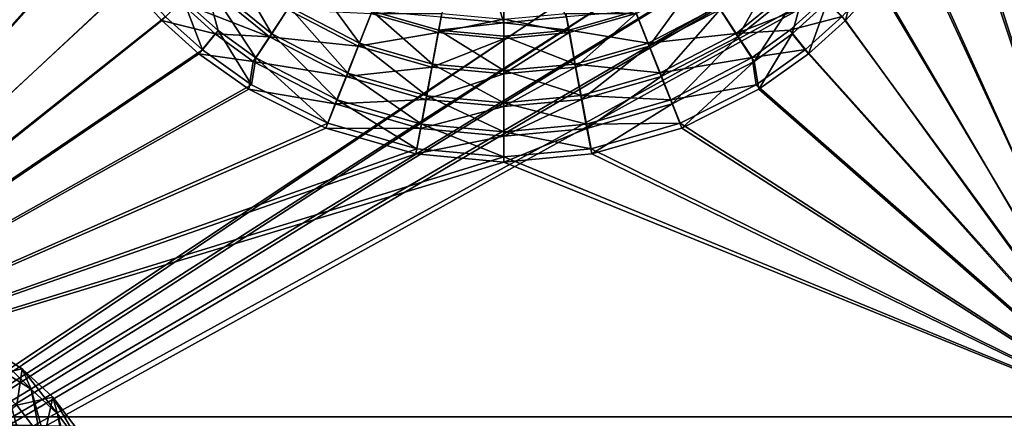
# Model space of a CAD drawing. Header units: metres. Extents: x 0 to 808, y -804 to 0.
# Tile 76 of 124: x 301 to 592, y -621 to -503. Entities that reach past the tile are written whole.
import ezdxf

# ---------------------------------------------------------------- set-up
doc = ezdxf.new("R2010")
doc.units = ezdxf.units.M

msp = doc.modelspace()

# ---------------------------------------------------------------- linework, layer by layer
at = {"layer": 'top0123416'}
for points in [[(301.356567, -606.517273, 2052.382568), (291.412537, -600.30835, 2045.45105), (290.584534, -608.87439, 2064.907471)], [(301.356567, -606.517273, 2052.382568), (303.964081, -612.577881, 2041.498291), (291.412537, -600.30835, 2045.45105)], [(303.964081, -612.577881, 2041.498291), (295.299225, -607.167053, 2035.458374), (291.412537, -600.30835, 2045.45105)], [(286.180389, -603.872559, 2028.615234), (308.025879, -718.084351, 2023.435425), (276.952728, -602.819153, 2021.227539)], [(308.025879, -718.084351, 2023.435425), (299.712891, -721.812866, 2015.830933), (276.952728, -602.819153, 2021.227539)], [(295.299225, -607.167053, 2035.458374), (315.403229, -712.274048, 2030.691528), (286.180389, -603.872559, 2028.615234)], [(315.403229, -712.274048, 2030.691528), (308.025879, -718.084351, 2023.435425), (286.180389, -603.872559, 2028.615234)], [(299.729187, -617.28595, 2070.733887), (301.356567, -606.517273, 2052.382568), (290.584534, -608.87439, 2064.907471)], [(310.403259, -614.920105, 2058.129883), (301.356567, -606.517273, 2052.382568), (299.729187, -617.28595, 2070.733887)], [(310.403259, -614.920105, 2058.129883), (311.846985, -619.900269, 2046.506104), (301.356567, -606.517273, 2052.382568)], [(311.846985, -619.900269, 2046.506104), (303.964081, -612.577881, 2041.498291), (301.356567, -606.517273, 2052.382568)], [(303.964081, -612.577881, 2041.498291), (321.565674, -704.601929, 2037.324707), (295.299225, -607.167053, 2035.458374)], [(321.565674, -704.601929, 2037.324707), (315.403229, -712.274048, 2030.691528), (295.299225, -607.167053, 2035.458374)], [(311.846985, -619.900269, 2046.506104), (326.279999, -695.358337, 2043.083862), (303.964081, -612.577881, 2041.498291)], [(326.279999, -695.358337, 2043.083862), (321.565674, -704.601929, 2037.324707), (303.964081, -612.577881, 2041.498291)], [(307.622589, -627.610352, 2075.141113), (310.403259, -614.920105, 2058.129883), (299.729187, -617.28595, 2070.733887)], [(318.210205, -625.198792, 2062.475342), (310.403259, -614.920105, 2058.129883), (307.622589, -627.610352, 2075.141113)], [(318.210205, -625.198792, 2062.475342), (318.649628, -628.857117, 2050.292236), (310.403259, -614.920105, 2058.129883)], [(318.649628, -628.857117, 2050.292236), (311.846985, -619.900269, 2046.506104), (310.403259, -614.920105, 2058.129883)], [(307.622589, -627.610352, 2075.141113), (299.729187, -617.28595, 2070.733887), (290.984222, -624.213013, 2072.615479)], [(318.649628, -628.857117, 2050.292236), (329.367737, -684.893127, 2047.750977), (311.846985, -619.900269, 2046.506104)], [(329.367737, -684.893127, 2047.750977), (326.279999, -695.358337, 2043.083862), (311.846985, -619.900269, 2046.506104)]]:
    msp.add_3dface(points, dxfattribs=at)
at = {"layer": 'top0123458'}
for points in [[(118.575203, -725.486145, 117.953323), (605.043579, -402.016144, 109.461983), (118.575211, -78.546761, 117.953323)], [(120.582596, -727.197693, 114.917824), (120.582596, -76.835205, 114.917824), (602.851624, -402.016144, 106.499786)], [(606.131226, -413.87265, 109.443001), (605.043579, -402.016144, 109.461983), (118.575203, -725.486145, 117.953323)], [(602.851624, -402.016144, 106.499786), (603.975037, -414.262024, 106.480179), (120.582596, -727.197693, 114.917824)], [(609.617432, -425.999451, 109.382149), (606.131226, -413.87265, 109.443001), (118.575203, -725.486145, 117.953323)], [(603.975037, -414.262024, 106.480179), (607.575745, -426.787109, 106.417328), (120.582596, -727.197693, 114.917824)], [(118.575203, -725.486145, 117.953323), (614.846802, -436.389954, 109.290871), (609.617432, -425.999451, 109.382149)], [(607.575745, -426.787109, 106.417328), (612.976318, -437.518005, 106.323059), (120.582596, -727.197693, 114.917824)], [(624.124634, -448.088928, 109.128922), (614.846802, -436.389954, 109.290871), (118.575203, -725.486145, 117.953323)], [(612.976318, -437.518005, 106.323059), (622.559387, -449.602051, 106.155792), (120.582596, -727.197693, 114.917824)], [(682.522278, -719.802856, 108.109589), (624.124634, -448.088928, 109.128922), (118.575203, -725.486145, 117.953323)], [(120.582596, -727.197693, 114.917824), (622.559387, -449.602051, 106.155792), (680.857727, -721.551392, 105.138191)]]:
    msp.add_3dface(points, dxfattribs=at)
at = {"layer": 'top0123459'}
for points in [[(631.100647, -183.24324, 2170), (585.732666, -402.016327, 2170), (631.100647, -620.789429, 2170)], [(630.385498, -620.789429, 2167.144043), (587.267883, -402.016327, 2167.144043), (630.385498, -183.24324, 2167.144043)], [(194.333847, -620.789429, 2170), (312.256042, -454.197479, 2170), (194.333847, -402.016327, 2170)], [(195.279739, -402.016327, 2167.144043), (310.821747, -454.745392, 2167.144043), (195.279739, -620.789429, 2167.144043)], [(585.732666, -402.016327, 2170), (583.39563, -427.646759, 2170), (631.100647, -620.789429, 2170)], [(584.876221, -428.08371, 2167.144043), (587.267883, -402.016327, 2167.144043), (630.385498, -620.789429, 2167.144043)], [(631.100647, -620.789429, 2170), (583.39563, -427.646759, 2170), (575.838135, -454.040588, 2170)], [(577.210388, -454.745392, 2167.144043), (584.876221, -428.08371, 2167.144043), (630.385498, -620.789429, 2167.144043)], [(323.616211, -476.765564, 2170), (312.256042, -454.197479, 2170), (194.333847, -620.789429, 2170)], [(310.821747, -454.745392, 2167.144043), (322.301056, -477.557953, 2167.144043), (195.279739, -620.789429, 2167.144043)], [(575.838135, -454.040588, 2170), (564.474976, -476.670471, 2170), (631.100647, -620.789429, 2170)], [(630.385498, -620.789429, 2167.144043), (565.731079, -477.557953, 2167.144043), (577.210388, -454.745392, 2167.144043)], [(425.524811, -502.32547, 2140.483643), (444.056702, -504.015594, 2140.483643), (432.223419, -465.987762, 2170)], [(444.056702, -504.015594, 2140.483643), (444.042145, -467.065643, 2170), (432.223419, -465.987762, 2170)], [(444.056702, -504.015594, 2140.483643), (462.661499, -502.296936, 2140.483643), (444.042145, -467.065643, 2170)], [(334.017487, -491.368958, 2170), (323.616211, -476.765564, 2170), (194.333847, -620.789429, 2170)], [(195.279739, -620.789429, 2167.144043), (322.301056, -477.557953, 2167.144043), (332.802887, -492.308685, 2167.144043)], [(564.474976, -476.670471, 2170), (554.120972, -491.237976, 2170), (631.100647, -620.789429, 2170)], [(555.229248, -492.308685, 2167.144043), (565.731079, -477.557953, 2167.144043), (630.385498, -620.789429, 2167.144043)], [(361.878784, -484.202545, 2146.241455), (355.14975, -490.935547, 2153.199219), (375.264893, -507.264252, 2153.199219)], [(380.470764, -499.29483, 2146.241455), (361.878784, -484.202545, 2146.241455), (375.264893, -507.264252, 2153.199219)], [(508.108276, -500.049805, 2143.397461), (526.836304, -484.836517, 2143.397461), (513.410278, -508.159607, 2150.335449)], [(526.836304, -484.836517, 2143.397461), (533.687561, -491.687805, 2150.335449), (513.410278, -508.159607, 2150.335449)], [(539.885864, -497.886108, 2158.309082), (549.274353, -487.472382, 2158.309082), (545.310425, -503.310669, 2167.144043)], [(549.274353, -487.472382, 2158.309082), (555.229248, -492.308685, 2167.144043), (545.310425, -503.310669, 2167.144043)], [(343.837189, -502.254913, 2170), (334.017487, -491.368958, 2170), (194.333847, -620.789429, 2170)], [(332.802887, -492.308685, 2167.144043), (342.721741, -503.310669, 2167.144043), (195.279739, -620.789429, 2167.144043)], [(342.721741, -503.310669, 2167.144043), (332.802887, -492.308685, 2167.144043), (348.146301, -497.886108, 2158.309082)], [(354.344604, -491.687805, 2150.335449), (374.621887, -508.159607, 2150.335449), (348.146301, -497.886108, 2158.309082)], [(349.086884, -497.002045, 2161.19458), (359.408813, -506.301758, 2161.19458), (355.14975, -490.935547, 2153.199219)], [(379.923889, -500.049805, 2143.397461), (374.621887, -508.159607, 2150.335449), (354.344604, -491.687805, 2150.335449)], [(355.14975, -490.935547, 2153.199219), (359.408813, -506.301758, 2161.19458), (370.574341, -514.444763, 2161.19458)], [(375.264893, -507.264252, 2153.199219), (355.14975, -490.935547, 2153.199219), (370.574341, -514.444763, 2161.19458)], [(388.135132, -492.089447, 2140.483643), (380.470764, -499.29483, 2146.241455), (401.295807, -510.072266, 2146.241455)], [(405.044983, -500.591675, 2140.483643), (388.135132, -492.089447, 2140.483643), (401.295807, -510.072266, 2146.241455)], [(483.298889, -501.245178, 2137.627441), (500.300812, -492.688965, 2137.627441), (487.129333, -510.918213, 2143.397461)], [(500.300812, -492.688965, 2137.627441), (508.108276, -500.049805, 2143.397461), (487.129333, -510.918213, 2143.397461)], [(507.677124, -499.219116, 2146.241455), (512.892517, -507.182343, 2153.199219), (532.988159, -490.829712, 2153.199219)], [(532.988159, -490.829712, 2153.199219), (512.892517, -507.182343, 2153.199219), (539.058289, -496.889008, 2161.19458)], [(513.410278, -508.159607, 2150.335449), (533.687561, -491.687805, 2150.335449), (518.20697, -515.49646, 2158.309082)], [(533.687561, -491.687805, 2150.335449), (529.472107, -507.274567, 2158.309082), (518.20697, -515.49646, 2158.309082)], [(539.885864, -497.886108, 2158.309082), (529.472107, -507.274567, 2158.309082), (533.687561, -491.687805, 2150.335449)], [(631.100647, -620.789429, 2170), (554.120972, -491.237976, 2170), (544.31427, -502.135498, 2170)], [(545.310425, -503.310669, 2167.144043), (555.229248, -492.308685, 2167.144043), (630.385498, -620.789429, 2167.144043)], [(348.146301, -497.886108, 2158.309082), (358.560028, -507.274567, 2158.309082), (342.721741, -503.310669, 2167.144043)], [(343.837189, -502.254913, 2170), (354.728943, -512.068054, 2170), (349.086884, -497.002045, 2161.19458)], [(374.621887, -508.159607, 2150.335449), (358.560028, -507.274567, 2158.309082), (348.146301, -497.886108, 2158.309082)], [(354.728943, -512.068054, 2170), (359.408813, -506.301758, 2161.19458), (349.086884, -497.002045, 2161.19458)], [(512.892517, -507.182343, 2153.199219), (528.747437, -506.200989, 2161.19458), (539.058289, -496.889008, 2161.19458)], [(528.747437, -506.200989, 2161.19458), (544.31427, -502.135498, 2170), (539.058289, -496.889008, 2161.19458)], [(534.308411, -513.229492, 2167.144043), (529.472107, -507.274567, 2158.309082), (539.885864, -497.886108, 2158.309082)], [(545.310425, -503.310669, 2167.144043), (534.308411, -513.229492, 2167.144043), (539.885864, -497.886108, 2158.309082)], [(379.923889, -500.049805, 2143.397461), (400.902832, -510.918213, 2143.397461), (374.621887, -508.159607, 2150.335449)], [(380.470764, -499.29483, 2146.241455), (375.264893, -507.264252, 2153.199219), (397.79599, -518.924622, 2153.199219)], [(404.733307, -501.245178, 2137.627441), (400.902832, -510.918213, 2143.397461), (379.923889, -500.049805, 2143.397461)], [(401.295807, -510.072266, 2146.241455), (380.470764, -499.29483, 2146.241455), (397.79599, -518.924622, 2153.199219)], [(404.733307, -501.245178, 2137.627441), (424.596069, -506.956146, 2137.627441), (400.902832, -510.918213, 2143.397461)], [(405.044983, -500.591675, 2140.483643), (401.295807, -510.072266, 2146.241455), (422.934265, -516.282104, 2146.241455)], [(424.596069, -506.956146, 2137.627441), (404.733307, -501.245178, 2137.627441), (425.654083, -501.238983, 2137.627441)], [(424.783356, -506.256195, 2140.483643), (405.044983, -500.591675, 2140.483643), (422.934265, -516.282104, 2146.241455)], [(424.783356, -506.256195, 2140.483643), (425.524811, -502.32547, 2140.483643), (405.044983, -500.591675, 2140.483643)], [(444.016083, -502.923706, 2137.627441), (424.596069, -506.956146, 2137.627441), (425.654083, -501.238983, 2137.627441)], [(462.378082, -501.238983, 2137.627441), (463.436096, -506.956146, 2137.627441), (444.016083, -502.923706, 2137.627441)], [(483.298889, -501.245178, 2137.627441), (463.436096, -506.956146, 2137.627441), (462.378082, -501.238983, 2137.627441)], [(463.372803, -506.233246, 2140.483643), (483.104523, -500.545227, 2140.483643), (462.661499, -502.296936, 2140.483643)], [(483.104523, -500.545227, 2140.483643), (463.372803, -506.233246, 2140.483643), (486.86496, -510.021362, 2146.241455)], [(463.436096, -506.956146, 2137.627441), (483.298889, -501.245178, 2137.627441), (465.328583, -517.186401, 2143.397461)], [(483.298889, -501.245178, 2137.627441), (487.129333, -510.918213, 2143.397461), (465.328583, -517.186401, 2143.397461)], [(483.104523, -500.545227, 2140.483643), (486.86496, -510.021362, 2146.241455), (507.677124, -499.219116, 2146.241455)], [(507.677124, -499.219116, 2146.241455), (486.86496, -510.021362, 2146.241455), (512.892517, -507.182343, 2153.199219)], [(487.129333, -510.918213, 2143.397461), (508.108276, -500.049805, 2143.397461), (490.695892, -519.927063, 2150.335449)], [(508.108276, -500.049805, 2143.397461), (513.410278, -508.159607, 2150.335449), (490.695892, -519.927063, 2150.335449)], [(194.333847, -620.789429, 2170), (354.728943, -512.068054, 2170), (343.837189, -502.254913, 2170)], [(342.721741, -503.310669, 2167.144043), (353.723724, -513.229492, 2167.144043), (195.279739, -620.789429, 2167.144043)], [(358.560028, -507.274567, 2158.309082), (353.723724, -513.229492, 2167.144043), (342.721741, -503.310669, 2167.144043)], [(444.016083, -502.923706, 2137.627441), (444.016083, -508.737915, 2137.627441), (424.596069, -506.956146, 2137.627441)], [(444.056702, -504.015594, 2140.483643), (425.524811, -502.32547, 2140.483643), (424.783356, -506.256195, 2140.483643)], [(444.048767, -508.015594, 2140.483643), (444.056702, -504.015594, 2140.483643), (424.783356, -506.256195, 2140.483643)], [(463.436096, -506.956146, 2137.627441), (444.016083, -508.737915, 2137.627441), (444.016083, -502.923706, 2137.627441)], [(444.048767, -508.015594, 2140.483643), (463.372803, -506.233246, 2140.483643), (444.056702, -504.015594, 2140.483643)], [(463.372803, -506.233246, 2140.483643), (462.661499, -502.296936, 2140.483643), (444.056702, -504.015594, 2140.483643)], [(533.434143, -511.961731, 2170), (544.31427, -502.135498, 2170), (528.747437, -506.200989, 2161.19458)], [(544.31427, -502.135498, 2170), (533.434143, -511.961731, 2170), (631.100647, -620.789429, 2170)], [(630.385498, -620.789429, 2167.144043), (534.308411, -513.229492, 2167.144043), (545.310425, -503.310669, 2167.144043)], [(353.723724, -513.229492, 2167.144043), (358.560028, -507.274567, 2158.309082), (369.825195, -515.49646, 2158.309082)], [(354.728943, -512.068054, 2170), (369.314484, -522.445801, 2170), (359.408813, -506.301758, 2161.19458)], [(369.825195, -515.49646, 2158.309082), (358.560028, -507.274567, 2158.309082), (374.621887, -508.159607, 2150.335449)], [(359.408813, -506.301758, 2161.19458), (369.314484, -522.445801, 2170), (370.574341, -514.444763, 2161.19458)], [(375.264893, -507.264252, 2153.199219), (370.574341, -514.444763, 2161.19458), (394.642609, -526.900696, 2161.19458)], [(397.79599, -518.924622, 2153.199219), (375.264893, -507.264252, 2153.199219), (394.642609, -526.900696, 2161.19458)], [(424.596069, -506.956146, 2137.627441), (422.703583, -517.186401, 2143.397461), (400.902832, -510.918213, 2143.397461)], [(424.596069, -506.956146, 2137.627441), (444.016083, -508.737915, 2137.627441), (422.703583, -517.186401, 2143.397461)], [(424.783356, -506.256195, 2140.483643), (422.934265, -516.282104, 2146.241455), (444.085236, -518.210571, 2146.241455)], [(444.048767, -508.015594, 2140.483643), (424.783356, -506.256195, 2140.483643), (444.085236, -518.210571, 2146.241455)], [(444.016083, -508.737915, 2137.627441), (463.436096, -506.956146, 2137.627441), (444.016083, -519.141785, 2143.397461)], [(463.436096, -506.956146, 2137.627441), (465.328583, -517.186401, 2143.397461), (444.016083, -519.141785, 2143.397461)], [(463.372803, -506.233246, 2140.483643), (444.048767, -508.015594, 2140.483643), (465.233887, -516.256958, 2146.241455)], [(463.372803, -506.233246, 2140.483643), (465.233887, -516.256958, 2146.241455), (486.86496, -510.021362, 2146.241455)], [(486.86496, -510.021362, 2146.241455), (490.375305, -518.869568, 2153.199219), (512.892517, -507.182343, 2153.199219)], [(512.892517, -507.182343, 2153.199219), (490.375305, -518.869568, 2153.199219), (517.591553, -514.3573, 2161.19458)], [(512.892517, -507.182343, 2153.199219), (517.591553, -514.3573, 2161.19458), (528.747437, -506.200989, 2161.19458)], [(517.591553, -514.3573, 2161.19458), (533.434143, -511.961731, 2170), (528.747437, -506.200989, 2161.19458)], [(518.20697, -515.49646, 2158.309082), (529.472107, -507.274567, 2158.309082), (519.557678, -523.731323, 2167.144043)], [(529.472107, -507.274567, 2158.309082), (534.308411, -513.229492, 2167.144043), (519.557678, -523.731323, 2167.144043)], [(374.621887, -508.159607, 2150.335449), (397.336304, -519.927063, 2150.335449), (369.825195, -515.49646, 2158.309082)], [(400.902832, -510.918213, 2143.397461), (397.336304, -519.927063, 2150.335449), (374.621887, -508.159607, 2150.335449)], [(401.295807, -510.072266, 2146.241455), (397.79599, -518.924622, 2153.199219), (421.207153, -525.643188, 2153.199219)], [(422.934265, -516.282104, 2146.241455), (401.295807, -510.072266, 2146.241455), (421.207153, -525.643188, 2153.199219)], [(444.016083, -508.737915, 2137.627441), (444.016083, -519.141785, 2143.397461), (422.703583, -517.186401, 2143.397461)], [(444.048767, -508.015594, 2140.483643), (444.085236, -518.210571, 2146.241455), (465.233887, -516.256958, 2146.241455)], [(486.86496, -510.021362, 2146.241455), (465.233887, -516.256958, 2146.241455), (490.375305, -518.869568, 2153.199219)], [(490.695892, -519.927063, 2150.335449), (513.410278, -508.159607, 2150.335449), (493.922485, -528.077332, 2158.309082)], [(513.410278, -508.159607, 2150.335449), (518.20697, -515.49646, 2158.309082), (493.922485, -528.077332, 2158.309082)], [(369.314484, -522.445801, 2170), (354.728943, -512.068054, 2170), (194.333847, -620.789429, 2170)], [(195.279739, -620.789429, 2167.144043), (353.723724, -513.229492, 2167.144043), (368.474457, -523.731323, 2167.144043)], [(368.474457, -523.731323, 2167.144043), (353.723724, -513.229492, 2167.144043), (369.825195, -515.49646, 2158.309082)], [(400.902832, -510.918213, 2143.397461), (422.703583, -517.186401, 2143.397461), (397.336304, -519.927063, 2150.335449)], [(465.328583, -517.186401, 2143.397461), (487.129333, -510.918213, 2143.397461), (467.091675, -526.713867, 2150.335449)], [(487.129333, -510.918213, 2143.397461), (490.695892, -519.927063, 2150.335449), (467.091675, -526.713867, 2150.335449)], [(518.813171, -522.386536, 2170), (533.434143, -511.961731, 2170), (517.591553, -514.3573, 2161.19458)], [(533.434143, -511.961731, 2170), (518.813171, -522.386536, 2170), (631.100647, -620.789429, 2170)], [(519.557678, -523.731323, 2167.144043), (534.308411, -513.229492, 2167.144043), (630.385498, -620.789429, 2167.144043)], [(369.825195, -515.49646, 2158.309082), (394.10968, -528.077332, 2158.309082), (368.474457, -523.731323, 2167.144043)], [(370.574341, -514.444763, 2161.19458), (369.314484, -522.445801, 2170), (391.913391, -533.807434, 2170)], [(397.336304, -519.927063, 2150.335449), (394.10968, -528.077332, 2158.309082), (369.825195, -515.49646, 2158.309082)], [(370.574341, -514.444763, 2161.19458), (391.913391, -533.807434, 2170), (394.642609, -526.900696, 2161.19458)], [(422.934265, -516.282104, 2146.241455), (421.207153, -525.643188, 2153.199219), (444.090912, -527.729675, 2153.199219)], [(444.085236, -518.210571, 2146.241455), (422.934265, -516.282104, 2146.241455), (444.090912, -527.729675, 2153.199219)], [(465.233887, -516.256958, 2146.241455), (444.085236, -518.210571, 2146.241455), (466.972137, -525.615967, 2153.199219)], [(465.233887, -516.256958, 2146.241455), (466.972137, -525.615967, 2153.199219), (490.375305, -518.869568, 2153.199219)], [(490.375305, -518.869568, 2153.199219), (493.538147, -526.841858, 2161.19458), (517.591553, -514.3573, 2161.19458)], [(493.538147, -526.841858, 2161.19458), (518.813171, -522.386536, 2170), (517.591553, -514.3573, 2161.19458)], [(493.922485, -528.077332, 2158.309082), (518.20697, -515.49646, 2158.309082), (496.745148, -535.210632, 2167.144043)], [(518.20697, -515.49646, 2158.309082), (519.557678, -523.731323, 2167.144043), (496.745148, -535.210632, 2167.144043)], [(397.79599, -518.924622, 2153.199219), (394.642609, -526.900696, 2161.19458), (419.651031, -534.077637, 2161.19458)], [(422.703583, -517.186401, 2143.397461), (420.940521, -526.713867, 2150.335449), (397.336304, -519.927063, 2150.335449)], [(421.207153, -525.643188, 2153.199219), (397.79599, -518.924622, 2153.199219), (419.651031, -534.077637, 2161.19458)], [(422.703583, -517.186401, 2143.397461), (444.016083, -519.141785, 2143.397461), (420.940521, -526.713867, 2150.335449)], [(444.016083, -519.141785, 2143.397461), (444.016083, -528.830994, 2150.335449), (420.940521, -526.713867, 2150.335449)], [(444.016083, -519.141785, 2143.397461), (465.328583, -517.186401, 2143.397461), (444.016083, -528.830994, 2150.335449)], [(465.328583, -517.186401, 2143.397461), (467.091675, -526.713867, 2150.335449), (444.016083, -528.830994, 2150.335449)], [(444.085236, -518.210571, 2146.241455), (444.090912, -527.729675, 2153.199219), (466.972137, -525.615967, 2153.199219)], [(490.375305, -518.869568, 2153.199219), (466.972137, -525.615967, 2153.199219), (493.538147, -526.841858, 2161.19458)], [(397.336304, -519.927063, 2150.335449), (420.940521, -526.713867, 2150.335449), (394.10968, -528.077332, 2158.309082)], [(467.091675, -526.713867, 2150.335449), (490.695892, -519.927063, 2150.335449), (468.686707, -535.333252, 2158.309082)], [(490.695892, -519.927063, 2150.335449), (493.922485, -528.077332, 2158.309082), (468.686707, -535.333252, 2158.309082)], [(391.913391, -533.807434, 2170), (369.314484, -522.445801, 2170), (194.333847, -620.789429, 2170)], [(368.474457, -523.731323, 2167.144043), (391.287018, -535.210632, 2167.144043), (195.279739, -620.789429, 2167.144043)], [(394.10968, -528.077332, 2158.309082), (391.287018, -535.210632, 2167.144043), (368.474457, -523.731323, 2167.144043)], [(496.275665, -533.7453, 2170), (518.813171, -522.386536, 2170), (493.538147, -526.841858, 2161.19458)], [(631.100647, -620.789429, 2170), (518.813171, -522.386536, 2170), (496.275665, -533.7453, 2170)], [(496.745148, -535.210632, 2167.144043), (519.557678, -523.731323, 2167.144043), (630.385498, -620.789429, 2167.144043)], [(391.913391, -533.807434, 2170), (418.302765, -541.380615, 2170), (394.642609, -526.900696, 2161.19458)], [(420.940521, -526.713867, 2150.335449), (419.345459, -535.333252, 2158.309082), (394.10968, -528.077332, 2158.309082)], [(394.642609, -526.900696, 2161.19458), (418.302765, -541.380615, 2170), (419.651031, -534.077637, 2161.19458)], [(420.940521, -526.713867, 2150.335449), (444.016083, -528.830994, 2150.335449), (419.345459, -535.333252, 2158.309082)], [(421.207153, -525.643188, 2153.199219), (419.651031, -534.077637, 2161.19458), (444.096008, -536.306458, 2161.19458)], [(444.090912, -527.729675, 2153.199219), (421.207153, -525.643188, 2153.199219), (444.096008, -536.306458, 2161.19458)], [(444.016083, -528.830994, 2150.335449), (467.091675, -526.713867, 2150.335449), (444.016083, -537.59668, 2158.309082)], [(467.091675, -526.713867, 2150.335449), (468.686707, -535.333252, 2158.309082), (444.016083, -537.59668, 2158.309082)], [(466.972137, -525.615967, 2153.199219), (444.090912, -527.729675, 2153.199219), (468.5383, -534.048523, 2161.19458)], [(444.090912, -527.729675, 2153.199219), (444.096008, -536.306458, 2161.19458), (468.5383, -534.048523, 2161.19458)], [(466.972137, -525.615967, 2153.199219), (468.5383, -534.048523, 2161.19458), (493.538147, -526.841858, 2161.19458)], [(468.5383, -534.048523, 2161.19458), (496.275665, -533.7453, 2170), (493.538147, -526.841858, 2161.19458)], [(394.10968, -528.077332, 2158.309082), (419.345459, -535.333252, 2158.309082), (391.287018, -535.210632, 2167.144043)], [(444.016083, -528.830994, 2150.335449), (444.016083, -537.59668, 2158.309082), (419.345459, -535.333252, 2158.309082)], [(468.686707, -535.333252, 2158.309082), (493.922485, -528.077332, 2158.309082), (470.083466, -542.876465, 2167.144043)], [(493.922485, -528.077332, 2158.309082), (496.745148, -535.210632, 2167.144043), (470.083466, -542.876465, 2167.144043)], [(194.333847, -620.789429, 2170), (418.302765, -541.380615, 2170), (391.913391, -533.807434, 2170)], [(469.895203, -541.349915, 2170), (496.275665, -533.7453, 2170), (468.5383, -534.048523, 2161.19458)], [(496.275665, -533.7453, 2170), (469.895203, -541.349915, 2170), (631.100647, -620.789429, 2170)], [(391.287018, -535.210632, 2167.144043), (417.94873, -542.876465, 2167.144043), (195.279739, -620.789429, 2167.144043)], [(419.345459, -535.333252, 2158.309082), (417.94873, -542.876465, 2167.144043), (391.287018, -535.210632, 2167.144043)], [(419.345459, -535.333252, 2158.309082), (444.016083, -537.59668, 2158.309082), (417.94873, -542.876465, 2167.144043)], [(418.302765, -541.380615, 2170), (444.059662, -543.732849, 2170), (419.651031, -534.077637, 2161.19458)], [(419.651031, -534.077637, 2161.19458), (444.059662, -543.732849, 2170), (444.096008, -536.306458, 2161.19458)], [(444.016083, -537.59668, 2158.309082), (468.686707, -535.333252, 2158.309082), (444.016083, -545.268127, 2167.144043)], [(468.686707, -535.333252, 2158.309082), (470.083466, -542.876465, 2167.144043), (444.016083, -545.268127, 2167.144043)], [(444.059662, -543.732849, 2170), (469.895203, -541.349915, 2170), (444.096008, -536.306458, 2161.19458)], [(444.096008, -536.306458, 2161.19458), (469.895203, -541.349915, 2170), (468.5383, -534.048523, 2161.19458)], [(630.385498, -620.789429, 2167.144043), (470.083466, -542.876465, 2167.144043), (496.745148, -535.210632, 2167.144043)], [(444.016083, -537.59668, 2158.309082), (444.016083, -545.268127, 2167.144043), (417.94873, -542.876465, 2167.144043)], [(444.059662, -543.732849, 2170), (418.302765, -541.380615, 2170), (194.333847, -620.789429, 2170)], [(469.895203, -541.349915, 2170), (444.059662, -543.732849, 2170), (631.100647, -620.789429, 2170)], [(631.100647, -620.789429, 2170), (444.059662, -543.732849, 2170), (194.333847, -620.789429, 2170)], [(417.94873, -542.876465, 2167.144043), (444.016083, -545.268127, 2167.144043), (195.279739, -620.789429, 2167.144043)], [(195.279739, -620.789429, 2167.144043), (444.016083, -545.268127, 2167.144043), (630.385498, -620.789429, 2167.144043)], [(444.016083, -545.268127, 2167.144043), (470.083466, -542.876465, 2167.144043), (630.385498, -620.789429, 2167.144043)], [(194.333847, -620.789429, 2170), (192.03038, -641.439575, 2168.4646), (634.318787, -641.649231, 2168.433105)], [(195.279739, -620.789429, 2167.144043), (633.469421, -641.032715, 2165.634277), (193.028717, -640.971619, 2165.643555)], [(631.100647, -620.789429, 2170), (194.333847, -620.789429, 2170), (631.933899, -631.369446, 2169.598633)], [(194.333847, -620.789429, 2170), (634.318787, -641.649231, 2168.433105), (631.933899, -631.369446, 2169.598633)], [(630.385498, -620.789429, 2167.144043), (631.183472, -631.054443, 2166.757568), (195.279739, -620.789429, 2167.144043)], [(631.183472, -631.054443, 2166.757568), (633.469421, -641.032715, 2165.634277), (195.279739, -620.789429, 2167.144043)]]:
    msp.add_3dface(points, dxfattribs=at)

doc.saveas('drawing.dxf')
